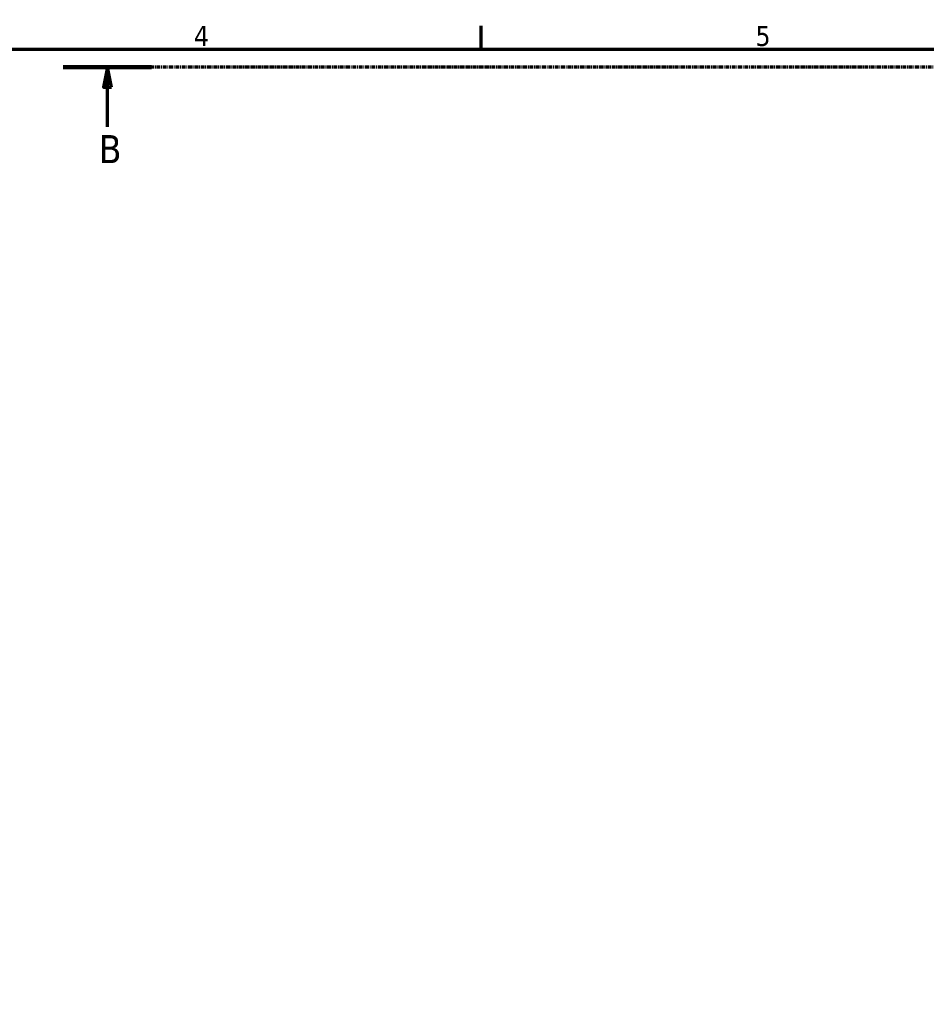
# Model space of a CAD drawing. Header units: millimetres. Extents: x 0 to 908, y 0 to 907.
# Tile 5 of 13: x 223 to 336, y 455 to 578. Entities that reach past the tile are written whole.
import ezdxf

# ---------------------------------------------------------------- set-up
doc = ezdxf.new("R2010")
doc.units = ezdxf.units.MM
doc.linetypes.add('CHAIN', pattern=[0.7087, 0.4724, -0.0591, 0.1181, -0.0591])
doc.layers.add('Border (ISO)', color=7, linetype='Continuous', lineweight=70)
doc.layers.add('Section Line (ISO)', color=7, linetype='CHAIN', lineweight=70)
doc.styles.add('Label Text (ISO)', font='tahoma.ttf')
doc.styles.add('Note Text (ISO)', font='tahoma.ttf')

# ---------------------------------------------------------------- blocks, each defined once
blk = doc.blocks.new('Borders Default Border')
at = {"layer": 'Border (ISO)'}
blk.add_line((280.33, 574), (280.33, 576.9), dxfattribs=at)
at = {"layer": 'Border (ISO)', "flags": 128}
blk.add_lwpolyline([(20, 20), (20, 574), (821, 574), (821, 20), (20, 20)], dxfattribs=at)
at = {"layer": 'Border (ISO)', "color": 232, "true_color": 0xca0064, "char_height": 2.5, "attachment_point": 7, "style": 'Note Text (ISO)'}
for s, insert in [('4', (244.42, 574.4)), ('5', (314.64, 574.35))]:
    blk.add_mtext(s, dxfattribs=dict(at, insert=insert))
blk = doc.blocks.new('2dTransSection0')
at = {"layer": 'Section Line (ISO)', "linetype": 'CHAIN'}
blk.add_line((655.22, 571.75), (228.07, 571.75), dxfattribs=at)
at = {"layer": 'Section Line (ISO)', "linetype": 'Continuous', "lineweight": 140}
blk.add_line((239.12, 571.75), (228.07, 571.75), dxfattribs=at)
at = {"layer": 'Section Line (ISO)', "linetype": 'Continuous'}
for p, q in [((233.6, 571.75), (233.1, 569.25)), ((233.6, 569.25), (233.6, 571.75)), ((234.1, 569.25), (233.6, 571.75)), ((233.1, 569.25), (234.1, 569.25)), ((233.6, 564.3), (233.6, 569.25))]:
    blk.add_line(p, q, dxfattribs=at)
at = {"layer": 'Section Line (ISO)', "linetype": 'Continuous', "flags": 128}
blk.add_lwpolyline([(234.1, 569.25), (233.6, 571.75), (233.1, 569.25), (234.1, 569.25)], dxfattribs=at)
at = {"layer": 'Section Line (ISO)'}
blk.add_solid([(234.1, 569.25), (233.6, 571.75), (233.1, 569.25), (234.1, 569.25)], dxfattribs=at)
at = {"layer": 'Section Line (ISO)', "insert": (232.53, 559.75), "char_height": 3.5, "attachment_point": 7, "style": 'Label Text (ISO)'}
blk.add_mtext('B', dxfattribs=at)

msp = doc.modelspace()

# ---------------------------------------------------------------- block references
msp.add_blockref('Borders Default Border', (0, 0))
at = {"layer": 'Section Line (ISO)'}
msp.add_blockref('2dTransSection0', (0, 0), dxfattribs=at)

doc.saveas('drawing.dxf')
